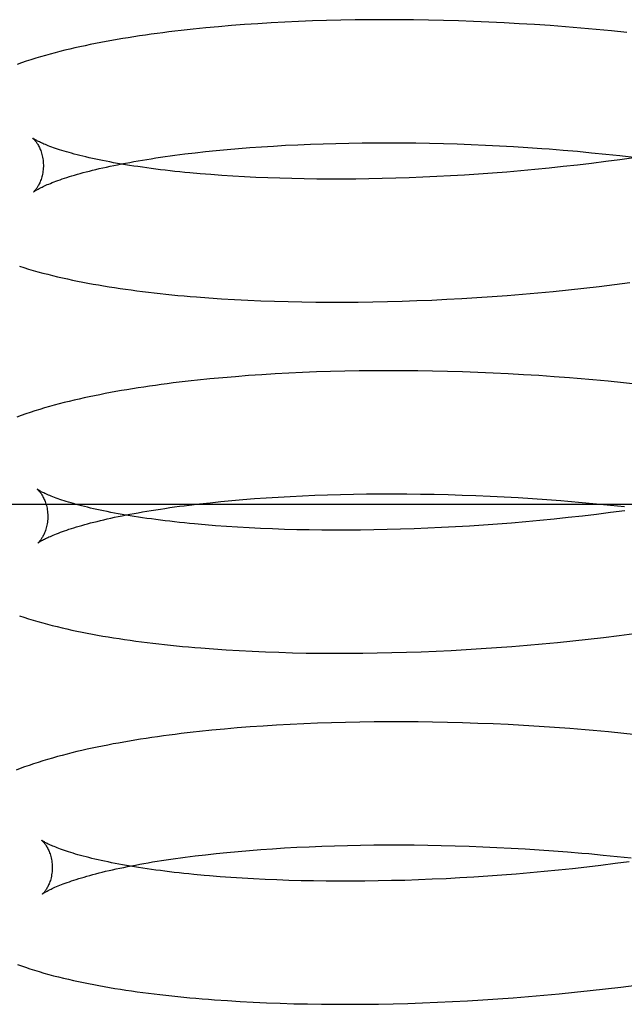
# Model space of a CAD drawing. Header units: inches. Extents: x 0 to 215, y 0 to 139.
# Tile 33 of 96: x 38.6738 to 38.7716, y 53.1227 to 53.282. Entities that reach past the tile are written whole.
import ezdxf

# ---------------------------------------------------------------- set-up
doc = ezdxf.new("R2010")
doc.units = ezdxf.units.IN
doc.header["$LTSCALE"] = 11.804375
doc.header["$MEASUREMENT"] = 0
doc.linetypes.add('HIDDEN', pattern=[0.2, 0.1, -0.1])
doc.layers.add('DEFAULT_2', color=8, linetype='HIDDEN')

msp = doc.modelspace()

# ---------------------------------------------------------------- linework, layer by layer
at = {"layer": 'DEFAULT_2', "color": 8, "linetype": 'HIDDEN'}
for p, q in [((38.7167, 53.2816), (38.71451, 53.28148)), ((38.71893, 53.2817), (38.7167, 53.2816)), ((38.72118, 53.28179), (38.71893, 53.2817)), ((38.72345, 53.28186), (38.72118, 53.28179)), ((38.72575, 53.28192), (38.72345, 53.28186)), ((38.72807, 53.28196), (38.72575, 53.28192)), ((38.73041, 53.28198), (38.72807, 53.28196)), ((38.73276, 53.28199), (38.73041, 53.28198)), ((38.73514, 53.28199), (38.73276, 53.28199)), ((38.73753, 53.28197), (38.73514, 53.28199)), ((38.73994, 53.28193), (38.73753, 53.28197)), ((38.74236, 53.28187), (38.73994, 53.28193)), ((38.7448, 53.2818), (38.74236, 53.28187)), ((38.74724, 53.28171), (38.7448, 53.2818)), ((38.7497, 53.28161), (38.74724, 53.28171)), ((38.75216, 53.28149), (38.7497, 53.28161)), ((38.70394, 53.28067), (38.70192, 53.28047)), ((38.70599, 53.28086), (38.70394, 53.28067)), ((38.70808, 53.28104), (38.70599, 53.28086)), ((38.71019, 53.2812), (38.70808, 53.28104)), ((38.71233, 53.28135), (38.71019, 53.2812)), ((38.71451, 53.28148), (38.71233, 53.28135)), ((38.75463, 53.28135), (38.75216, 53.28149)), ((38.75711, 53.2812), (38.75463, 53.28135)), ((38.7596, 53.28103), (38.75711, 53.2812)), ((38.76208, 53.28084), (38.7596, 53.28103)), ((38.76457, 53.28064), (38.76208, 53.28084)), ((38.76706, 53.28041), (38.76457, 53.28064)), ((38.76954, 53.28018), (38.76706, 53.28041)), ((38.77203, 53.27992), (38.76954, 53.28018)), ((38.70389, 53.26065), (38.70563, 53.26083)), ((38.70563, 53.26083), (38.7074, 53.261)), ((38.7074, 53.261), (38.70922, 53.26116)), ((38.70922, 53.26116), (38.71107, 53.2613)), ((38.71107, 53.2613), (38.71296, 53.26144)), ((38.71296, 53.26144), (38.71488, 53.26156)), ((38.71488, 53.26156), (38.71684, 53.26167)), ((38.71684, 53.26167), (38.71883, 53.26177)), ((38.71883, 53.26177), (38.72085, 53.26185)), ((38.72085, 53.26185), (38.7229, 53.26193)), ((38.7229, 53.26193), (38.72497, 53.26199)), ((38.72497, 53.26199), (38.72707, 53.26203)), ((38.72707, 53.26203), (38.7292, 53.26206)), ((38.7292, 53.26206), (38.73134, 53.26208)), ((38.73134, 53.26208), (38.73351, 53.26208)), ((38.73351, 53.26208), (38.7357, 53.26207)), ((38.7357, 53.26207), (38.73791, 53.26205)), ((38.73791, 53.26205), (38.74013, 53.26201)), ((38.74013, 53.26201), (38.74236, 53.26196)), ((38.74236, 53.26196), (38.74461, 53.26189)), ((38.74461, 53.26189), (38.74687, 53.2618)), ((38.74687, 53.2618), (38.74914, 53.26171)), ((38.74914, 53.26171), (38.75142, 53.26159)), ((38.75142, 53.26159), (38.75371, 53.26146)), ((38.75371, 53.26146), (38.756, 53.26132)), ((38.75944, 53.26108), (38.76173, 53.26089)), ((38.76173, 53.26089), (38.76403, 53.2607)), ((38.70054, 53.26027), (38.7022, 53.26047)), ((38.7022, 53.26047), (38.70389, 53.26065)), ((38.76403, 53.2607), (38.76632, 53.26048)), ((38.76632, 53.26048), (38.76861, 53.26026)), ((38.77088, 53.25933), (38.7686, 53.25903)), ((38.76861, 53.26026), (38.77089, 53.26002)), ((38.77315, 53.25964), (38.77088, 53.25933)), ((38.77089, 53.26002), (38.77317, 53.25976)), ((38.75717, 53.25775), (38.75488, 53.25755)), ((38.75946, 53.25798), (38.75717, 53.25775)), ((38.76175, 53.25822), (38.75946, 53.25798)), ((38.76404, 53.25847), (38.76175, 53.25822)), ((38.76632, 53.25874), (38.76404, 53.25847)), ((38.7686, 53.25903), (38.76632, 53.25874)), ((38.70477, 53.25693), (38.70305, 53.25707)), ((38.70653, 53.2568), (38.70477, 53.25693)), ((38.70833, 53.25668), (38.70653, 53.2568)), ((38.71017, 53.25658), (38.70833, 53.25668)), ((38.71204, 53.25648), (38.71017, 53.25658)), ((38.71395, 53.2564), (38.71204, 53.25648)), ((38.71589, 53.25634), (38.71395, 53.2564)), ((38.71787, 53.25628), (38.71589, 53.25634)), ((38.71987, 53.25624), (38.71787, 53.25628)), ((38.72191, 53.25621), (38.71987, 53.25624)), ((38.72397, 53.2562), (38.72191, 53.25621)), ((38.72606, 53.2562), (38.72397, 53.2562)), ((38.72818, 53.25621), (38.72606, 53.2562)), ((38.73031, 53.25624), (38.72818, 53.25621)), ((38.73247, 53.25629), (38.73031, 53.25624)), ((38.73465, 53.25635), (38.73247, 53.25629)), ((38.73684, 53.25642), (38.73465, 53.25635)), ((38.73906, 53.25651), (38.73684, 53.25642)), ((38.74128, 53.25661), (38.73906, 53.25651)), ((38.74353, 53.25673), (38.74128, 53.25661)), ((38.74578, 53.25686), (38.74353, 53.25673)), ((38.74804, 53.25701), (38.74578, 53.25686)), ((38.75031, 53.25717), (38.74804, 53.25701)), ((38.75259, 53.25735), (38.75031, 53.25717)), ((38.75488, 53.25755), (38.75259, 53.25735)), ((38.76259, 53.23829), (38.76507, 53.23855)), ((38.76507, 53.23855), (38.76755, 53.23884)), ((38.76755, 53.23884), (38.77003, 53.23914)), ((38.77003, 53.23914), (38.77251, 53.23946)), ((38.70444, 53.23699), (38.7065, 53.23685)), ((38.74532, 53.23689), (38.74777, 53.23704)), ((38.74777, 53.23704), (38.75022, 53.2372)), ((38.75022, 53.2372), (38.75268, 53.23739)), ((38.75268, 53.23739), (38.75515, 53.23759)), ((38.75515, 53.23759), (38.75763, 53.2378)), ((38.75763, 53.2378), (38.7601, 53.23804)), ((38.7601, 53.23804), (38.76259, 53.23829)), ((38.7065, 53.23685), (38.70859, 53.23672)), ((38.70859, 53.23672), (38.71071, 53.23662)), ((38.71071, 53.23662), (38.71285, 53.23652)), ((38.71285, 53.23652), (38.71503, 53.23644)), ((38.71503, 53.23644), (38.71723, 53.23638)), ((38.71723, 53.23638), (38.71945, 53.23634)), ((38.71945, 53.23634), (38.72171, 53.2363)), ((38.72171, 53.2363), (38.72398, 53.23629)), ((38.72398, 53.23629), (38.72628, 53.23629)), ((38.72628, 53.23629), (38.7286, 53.23631)), ((38.7286, 53.23631), (38.73094, 53.23634)), ((38.73094, 53.23634), (38.7333, 53.23639)), ((38.7333, 53.23639), (38.73567, 53.23646)), ((38.73567, 53.23646), (38.73806, 53.23654)), ((38.73806, 53.23654), (38.74047, 53.23664)), ((38.74047, 53.23664), (38.74289, 53.23676)), ((38.74289, 53.23676), (38.74532, 53.23689)), ((38.70875, 53.22424), (38.70667, 53.22407)), ((38.71086, 53.22441), (38.70875, 53.22424)), ((38.71301, 53.22455), (38.71086, 53.22441)), ((38.71518, 53.22469), (38.71301, 53.22455)), ((38.71738, 53.22481), (38.71518, 53.22469)), ((38.7196, 53.22491), (38.71738, 53.22481)), ((38.72185, 53.225), (38.7196, 53.22491)), ((38.72412, 53.22507), (38.72185, 53.225)), ((38.72642, 53.22513), (38.72412, 53.22507)), ((38.72874, 53.22517), (38.72642, 53.22513)), ((38.73108, 53.22519), (38.72874, 53.22517)), ((38.73344, 53.2252), (38.73108, 53.22519)), ((38.73581, 53.2252), (38.73344, 53.2252)), ((38.73821, 53.22518), (38.73581, 53.2252)), ((38.74061, 53.22514), (38.73821, 53.22518)), ((38.74304, 53.22508), (38.74061, 53.22514)), ((38.74547, 53.22501), (38.74304, 53.22508)), ((38.74792, 53.22493), (38.74547, 53.22501)), ((38.75038, 53.22482), (38.74792, 53.22493)), ((38.75284, 53.2247), (38.75038, 53.22482)), ((38.75531, 53.22456), (38.75284, 53.2247)), ((38.75779, 53.22441), (38.75531, 53.22456)), ((38.76028, 53.22424), (38.75779, 53.22441)), ((38.70461, 53.22388), (38.70259, 53.22367)), ((38.70667, 53.22407), (38.70461, 53.22388)), ((38.7665, 53.22374), (38.76401, 53.22395)), ((38.76899, 53.22351), (38.7665, 53.22374)), ((38.77147, 53.22326), (38.76899, 53.22351)), ((38.77396, 53.223), (38.77147, 53.22326)), ((38.71957, 53.20498), (38.72159, 53.20506)), ((38.72159, 53.20506), (38.72364, 53.20514)), ((38.72364, 53.20514), (38.72572, 53.20519)), ((38.72572, 53.20519), (38.72782, 53.20524)), ((38.72782, 53.20524), (38.72994, 53.20527)), ((38.72994, 53.20527), (38.73209, 53.20529)), ((38.73209, 53.20529), (38.73426, 53.20529)), ((38.73426, 53.20529), (38.73645, 53.20528)), ((38.73645, 53.20528), (38.73866, 53.20526)), ((38.73866, 53.20526), (38.74088, 53.20522)), ((38.74088, 53.20522), (38.74312, 53.20516)), ((38.74312, 53.20516), (38.74537, 53.2051)), ((38.74537, 53.2051), (38.74763, 53.20501)), ((38.80789, 53.20354), (38.58789, 53.20354)), ((38.70127, 53.20348), (38.70292, 53.20367)), ((38.70292, 53.20367), (38.70462, 53.20386)), ((38.70462, 53.20386), (38.70635, 53.20404)), ((38.70635, 53.20404), (38.70813, 53.20421)), ((38.70813, 53.20421), (38.70995, 53.20437)), ((38.70995, 53.20437), (38.7118, 53.20451)), ((38.7118, 53.20451), (38.71369, 53.20465)), ((38.71369, 53.20465), (38.71562, 53.20477)), ((38.71562, 53.20477), (38.71758, 53.20488)), ((38.71758, 53.20488), (38.71957, 53.20498)), ((38.74763, 53.20501), (38.74991, 53.20491)), ((38.74991, 53.20491), (38.75219, 53.2048)), ((38.75219, 53.2048), (38.75447, 53.20467)), ((38.75447, 53.20467), (38.75676, 53.20453)), ((38.75676, 53.20453), (38.75906, 53.20437)), ((38.7625, 53.2041), (38.7648, 53.2039)), ((38.7648, 53.2039), (38.76709, 53.20369)), ((38.76709, 53.20369), (38.76938, 53.20346)), ((38.76712, 53.20196), (38.76483, 53.20169)), ((38.7694, 53.20225), (38.76712, 53.20196)), ((38.76938, 53.20346), (38.77167, 53.20322)), ((38.77168, 53.20255), (38.7694, 53.20225)), ((38.7511, 53.20039), (38.74883, 53.20022)), ((38.75338, 53.20057), (38.7511, 53.20039)), ((38.75567, 53.20076), (38.75338, 53.20057)), ((38.75796, 53.20097), (38.75567, 53.20076)), ((38.76025, 53.2012), (38.75796, 53.20097)), ((38.76254, 53.20144), (38.76025, 53.2012)), ((38.76483, 53.20169), (38.76254, 53.20144)), ((38.70553, 53.20013), (38.70381, 53.20027)), ((38.70729, 53.20001), (38.70553, 53.20013)), ((38.70909, 53.19989), (38.70729, 53.20001)), ((38.71093, 53.19978), (38.70909, 53.19989)), ((38.7128, 53.19969), (38.71093, 53.19978)), ((38.71471, 53.19961), (38.7128, 53.19969)), ((38.71666, 53.19954), (38.71471, 53.19961)), ((38.71864, 53.19949), (38.71666, 53.19954)), ((38.72064, 53.19945), (38.71864, 53.19949)), ((38.72268, 53.19942), (38.72064, 53.19945)), ((38.72475, 53.19941), (38.72268, 53.19942)), ((38.72684, 53.19941), (38.72475, 53.19941)), ((38.72895, 53.19942), (38.72684, 53.19941)), ((38.73109, 53.19945), (38.72895, 53.19942)), ((38.73325, 53.1995), (38.73109, 53.19945)), ((38.73543, 53.19956), (38.73325, 53.1995)), ((38.73762, 53.19963), (38.73543, 53.19956)), ((38.73984, 53.19972), (38.73762, 53.19963)), ((38.74207, 53.19982), (38.73984, 53.19972)), ((38.74431, 53.19994), (38.74207, 53.19982)), ((38.74656, 53.20007), (38.74431, 53.19994)), ((38.74883, 53.20022), (38.74656, 53.20007)), ((38.75835, 53.18101), (38.76083, 53.18124)), ((38.76083, 53.18124), (38.76331, 53.1815)), ((38.76331, 53.1815), (38.76579, 53.18176)), ((38.76579, 53.18176), (38.76827, 53.18205)), ((38.76827, 53.18205), (38.77076, 53.18235)), ((38.77076, 53.18235), (38.77323, 53.18267)), ((38.70517, 53.1802), (38.70723, 53.18006)), ((38.70723, 53.18006), (38.70932, 53.17993)), ((38.70932, 53.17993), (38.71144, 53.17982)), ((38.71144, 53.17982), (38.71358, 53.17973)), ((38.71358, 53.17973), (38.71576, 53.17965)), ((38.71576, 53.17965), (38.71796, 53.17959)), ((38.71796, 53.17959), (38.72018, 53.17954)), ((38.73167, 53.17955), (38.73402, 53.1796)), ((38.73402, 53.1796), (38.7364, 53.17967)), ((38.7364, 53.17967), (38.73879, 53.17975)), ((38.73879, 53.17975), (38.7412, 53.17985)), ((38.7412, 53.17985), (38.74362, 53.17996)), ((38.74362, 53.17996), (38.74605, 53.1801)), ((38.74605, 53.1801), (38.74849, 53.18025)), ((38.74849, 53.18025), (38.75095, 53.18041)), ((38.75095, 53.18041), (38.75341, 53.18059)), ((38.75341, 53.18059), (38.75588, 53.18079)), ((38.75588, 53.18079), (38.75835, 53.18101)), ((38.72018, 53.17954), (38.72243, 53.17951)), ((38.72243, 53.17951), (38.72471, 53.1795)), ((38.72471, 53.1795), (38.72701, 53.1795)), ((38.72701, 53.1795), (38.72933, 53.17952)), ((38.72933, 53.17952), (38.73167, 53.17955)), ((38.70491, 53.16704), (38.7029, 53.16684)), ((38.70694, 53.16724), (38.70491, 53.16704)), ((38.70901, 53.16742), (38.70694, 53.16724)), ((38.71111, 53.16758), (38.70901, 53.16742)), ((38.71323, 53.16773), (38.71111, 53.16758)), ((38.71539, 53.16787), (38.71323, 53.16773)), ((38.71757, 53.16799), (38.71539, 53.16787)), ((38.71978, 53.16809), (38.71757, 53.16799)), ((38.72201, 53.16818), (38.71978, 53.16809)), ((38.72427, 53.16826), (38.72201, 53.16818)), ((38.72655, 53.16832), (38.72427, 53.16826)), ((38.72886, 53.16837), (38.72655, 53.16832)), ((38.73118, 53.1684), (38.72886, 53.16837)), ((38.73352, 53.16841), (38.73118, 53.1684)), ((38.73588, 53.16841), (38.73352, 53.16841)), ((38.73826, 53.16839), (38.73588, 53.16841)), ((38.74059, 53.16836), (38.73826, 53.16839)), ((38.74302, 53.16831), (38.74059, 53.16836)), ((38.74546, 53.16824), (38.74302, 53.16831)), ((38.74791, 53.16816), (38.74546, 53.16824)), ((38.75038, 53.16806), (38.74791, 53.16816)), ((38.75285, 53.16795), (38.75038, 53.16806)), ((38.75533, 53.16781), (38.75285, 53.16795)), ((38.75782, 53.16766), (38.75533, 53.16781)), ((38.76031, 53.1675), (38.75782, 53.16766)), ((38.76281, 53.16731), (38.76031, 53.1675)), ((38.76906, 53.16678), (38.76656, 53.16701)), ((38.77156, 53.16654), (38.76906, 53.16678)), ((38.77405, 53.16627), (38.77156, 53.16654)), ((38.71098, 53.1476), (38.71285, 53.14775)), ((38.71285, 53.14775), (38.71475, 53.14788)), ((38.71475, 53.14788), (38.71669, 53.148)), ((38.71669, 53.148), (38.71866, 53.14811)), ((38.71866, 53.14811), (38.72066, 53.1482)), ((38.72066, 53.1482), (38.72269, 53.14829)), ((38.72269, 53.14829), (38.72476, 53.14836)), ((38.72476, 53.14836), (38.72684, 53.14841)), ((38.72684, 53.14841), (38.72896, 53.14846)), ((38.72896, 53.14846), (38.7311, 53.14849)), ((38.7311, 53.14849), (38.73326, 53.1485)), ((38.73326, 53.1485), (38.73544, 53.1485)), ((38.73544, 53.1485), (38.73764, 53.14849)), ((38.73764, 53.14849), (38.73986, 53.14846)), ((38.73986, 53.14846), (38.74201, 53.14842)), ((38.74201, 53.14842), (38.74425, 53.14836)), ((38.74425, 53.14836), (38.7465, 53.14829)), ((38.7465, 53.14829), (38.74875, 53.1482)), ((38.74875, 53.1482), (38.75102, 53.1481)), ((38.75102, 53.1481), (38.7533, 53.14799)), ((38.7533, 53.14799), (38.75558, 53.14786)), ((38.75558, 53.14786), (38.75787, 53.14771)), ((38.70224, 53.14672), (38.7039, 53.14691)), ((38.7039, 53.14691), (38.70561, 53.1471)), ((38.70561, 53.1471), (38.70736, 53.14728)), ((38.70736, 53.14728), (38.70915, 53.14745)), ((38.70915, 53.14745), (38.71098, 53.1476)), ((38.75787, 53.14771), (38.76016, 53.14755)), ((38.76016, 53.14755), (38.76245, 53.14737)), ((38.76588, 53.14708), (38.76817, 53.14686)), ((38.76817, 53.14686), (38.77046, 53.14663)), ((38.77046, 53.14663), (38.77273, 53.14639)), ((38.76326, 53.14464), (38.76097, 53.1444)), ((38.76555, 53.1449), (38.76326, 53.14464)), ((38.76783, 53.14517), (38.76555, 53.1449)), ((38.77012, 53.14546), (38.76783, 53.14517)), ((38.77239, 53.14576), (38.77012, 53.14546)), ((38.708, 53.14321), (38.70624, 53.14334)), ((38.70981, 53.1431), (38.708, 53.14321)), ((38.71165, 53.14299), (38.70981, 53.1431)), ((38.71352, 53.1429), (38.71165, 53.14299)), ((38.74279, 53.14303), (38.74056, 53.14293)), ((38.74503, 53.14315), (38.74279, 53.14303)), ((38.74728, 53.14328), (38.74503, 53.14315)), ((38.74955, 53.14343), (38.74728, 53.14328)), ((38.75182, 53.14359), (38.74955, 53.14343)), ((38.7541, 53.14377), (38.75182, 53.14359)), ((38.75638, 53.14397), (38.7541, 53.14377)), ((38.75867, 53.14418), (38.75638, 53.14397)), ((38.76097, 53.1444), (38.75867, 53.14418)), ((38.71543, 53.14282), (38.71352, 53.1429)), ((38.71738, 53.14275), (38.71543, 53.14282)), ((38.71935, 53.1427), (38.71738, 53.14275)), ((38.72136, 53.14266), (38.71935, 53.1427)), ((38.7234, 53.14263), (38.72136, 53.14266)), ((38.72546, 53.14262), (38.7234, 53.14263)), ((38.72755, 53.14262), (38.72546, 53.14262)), ((38.72967, 53.14263), (38.72755, 53.14262)), ((38.73181, 53.14266), (38.72967, 53.14263)), ((38.73397, 53.14271), (38.73181, 53.14266)), ((38.73614, 53.14276), (38.73397, 53.14271)), ((38.73834, 53.14284), (38.73614, 53.14276)), ((38.74056, 53.14293), (38.73834, 53.14284)), ((38.76856, 53.12521), (38.77105, 53.1255)), ((38.77105, 53.1255), (38.77353, 53.12582)), ((38.75365, 53.12377), (38.75612, 53.12396)), ((38.75612, 53.12396), (38.7586, 53.12418)), ((38.7586, 53.12418), (38.76109, 53.12441)), ((38.76109, 53.12441), (38.76358, 53.12466)), ((38.76358, 53.12466), (38.76607, 53.12492)), ((38.76607, 53.12492), (38.76856, 53.12521)), ((38.70742, 53.1233), (38.70951, 53.12317)), ((38.70951, 53.12317), (38.71162, 53.12306)), ((38.71162, 53.12306), (38.71377, 53.12296)), ((38.71377, 53.12296), (38.71594, 53.12288)), ((38.71594, 53.12288), (38.71815, 53.12281)), ((38.71815, 53.12281), (38.72037, 53.12276)), ((38.72037, 53.12276), (38.72263, 53.12273)), ((38.72263, 53.12273), (38.7249, 53.12271)), ((38.7249, 53.12271), (38.7272, 53.12271)), ((38.7272, 53.12271), (38.72952, 53.12272)), ((38.72952, 53.12272), (38.73186, 53.12275)), ((38.73186, 53.12275), (38.73423, 53.1228)), ((38.73423, 53.1228), (38.7366, 53.12286)), ((38.7366, 53.12286), (38.739, 53.12294)), ((38.739, 53.12294), (38.74141, 53.12304)), ((38.74141, 53.12304), (38.74383, 53.12315)), ((38.74383, 53.12315), (38.74627, 53.12328)), ((38.74627, 53.12328), (38.74872, 53.12342)), ((38.74872, 53.12342), (38.75118, 53.12359)), ((38.75118, 53.12359), (38.75365, 53.12377))]:
    msp.add_line(p, q, dxfattribs=at)
for points in [[(38.70192, 53.28047), (38.70092, 53.28036), (38.69993, 53.28025), (38.69895, 53.28013), (38.69798, 53.28001), (38.69701, 53.27989), (38.69606, 53.27976), (38.69511, 53.27963), (38.69417, 53.2795), (38.69324, 53.27936), (38.69232, 53.27922), (38.69141, 53.27908), (38.69051, 53.27893), (38.68961, 53.27878), (38.68872, 53.27862), (38.68784, 53.27846), (38.68697, 53.2783), (38.68611, 53.27813), (38.68526, 53.27796), (38.68442, 53.27778), (38.68359, 53.2776), (38.68276, 53.27742), (38.68195, 53.27723), (38.68115, 53.27704), (38.68035, 53.27684), (38.67956, 53.27664), (38.67877, 53.27643), (38.67799, 53.27621), (38.67721, 53.27599), (38.67643, 53.27576), (38.67566, 53.27552), (38.67489, 53.27527), (38.67414, 53.27502), (38.67341, 53.27477)], [(38.67599, 53.2628), (38.67598, 53.26281), (38.67597, 53.26282), (38.67597, 53.26282), (38.67598, 53.2628), (38.676, 53.26279), (38.67603, 53.26276), (38.67606, 53.26273), (38.6761, 53.26269), (38.67615, 53.26265), (38.67619, 53.26259), (38.67625, 53.26254), (38.6763, 53.26247), (38.67637, 53.26239), (38.67643, 53.26231), (38.6765, 53.26222), (38.67657, 53.26212), (38.67664, 53.26202), (38.67671, 53.2619), (38.67679, 53.26178), (38.67686, 53.26164), (38.67694, 53.2615), (38.67702, 53.26134), (38.67709, 53.26118), (38.67717, 53.261), (38.67724, 53.26082), (38.67731, 53.26062), (38.67737, 53.26041), (38.67744, 53.2602), (38.67749, 53.25997), (38.67754, 53.25974), (38.67758, 53.2595), (38.67762, 53.25925), (38.67764, 53.25899), (38.67766, 53.25873), (38.67767, 53.25849)], [(38.70305, 53.25707), (38.70137, 53.25722), (38.70055, 53.2573), (38.69974, 53.25738), (38.69894, 53.25746), (38.69815, 53.25755), (38.69738, 53.25764), (38.69661, 53.25773), (38.69586, 53.25782), (38.69512, 53.25792), (38.69439, 53.25802), (38.69368, 53.25812), (38.69297, 53.25822), (38.69228, 53.25832), (38.69161, 53.25843), (38.69094, 53.25853), (38.69029, 53.25864), (38.68965, 53.25875), (38.68903, 53.25886), (38.68842, 53.25898), (38.68783, 53.25909), (38.68725, 53.2592), (38.68668, 53.25932), (38.68613, 53.25944), (38.68559, 53.25955), (38.68506, 53.25967), (38.68456, 53.25979), (38.68406, 53.25991), (38.68358, 53.26002), (38.68312, 53.26014), (38.68267, 53.26026), (38.68224, 53.26038), (38.68182, 53.26049), (38.68141, 53.26061), (38.68103, 53.26073), (38.68065, 53.26084), (38.68029, 53.26095), (38.67995, 53.26106), (38.67963, 53.26118), (38.67931, 53.26128), (38.67902, 53.26139), (38.67874, 53.26149), (38.67847, 53.26159), (38.67822, 53.26169), (38.67799, 53.26179), (38.67776, 53.26188), (38.67756, 53.26197), (38.67736, 53.26206), (38.67719, 53.26214), (38.67702, 53.26222), (38.67687, 53.26229), (38.67673, 53.26236), (38.67661, 53.26243), (38.67649, 53.26249), (38.67639, 53.26255), (38.6763, 53.2626), (38.67622, 53.26265), (38.67616, 53.26269), (38.6761, 53.26272), (38.67606, 53.26276), (38.67602, 53.26278), (38.67599, 53.2628), (38.67599, 53.2628)], [(38.756, 53.26132), (38.75829, 53.26116), (38.75944, 53.26108)], [(38.67608, 53.25412), (38.67609, 53.25413), (38.6761, 53.25414), (38.67613, 53.25416), (38.67617, 53.25419), (38.67621, 53.25422), (38.67627, 53.25426), (38.67633, 53.2543), (38.67641, 53.25435), (38.6765, 53.25441), (38.6766, 53.25447), (38.67671, 53.25453), (38.67684, 53.2546), (38.67697, 53.25467), (38.67712, 53.25475), (38.67729, 53.25484), (38.67746, 53.25492), (38.67766, 53.25501), (38.67786, 53.25511), (38.67808, 53.25521), (38.67831, 53.25531), (38.67856, 53.25541), (38.67883, 53.25552), (38.6791, 53.25563), (38.6794, 53.25575), (38.67971, 53.25586), (38.68003, 53.25598), (38.68037, 53.2561), (38.68073, 53.25623), (38.6811, 53.25635), (38.68148, 53.25647), (38.68189, 53.2566), (38.6823, 53.25673), (38.68273, 53.25686), (38.68318, 53.25699), (38.68364, 53.25712), (38.68412, 53.25725), (38.68461, 53.25738), (38.68511, 53.25751), (38.68564, 53.25764), (38.68617, 53.25777), (38.68672, 53.2579), (38.68729, 53.25803), (38.68786, 53.25816), (38.68846, 53.25828), (38.68906, 53.25841), (38.68968, 53.25854), (38.69032, 53.25867), (38.69097, 53.25879), (38.69163, 53.25891), (38.6923, 53.25904), (38.69299, 53.25916), (38.69369, 53.25928), (38.6944, 53.25939), (38.69513, 53.25951), (38.69587, 53.25962), (38.69662, 53.25974), (38.69738, 53.25985), (38.69815, 53.25995), (38.69894, 53.26006), (38.69974, 53.26017), (38.70054, 53.26027)], [(38.67767, 53.25849), (38.67767, 53.25825), (38.67766, 53.25798), (38.67764, 53.25772), (38.67761, 53.25747), (38.67757, 53.25723), (38.67753, 53.25699), (38.67748, 53.25676), (38.67742, 53.25655), (38.67736, 53.25634), (38.67729, 53.25614), (38.67723, 53.25596), (38.67716, 53.25578), (38.67708, 53.25562), (38.67701, 53.25546), (38.67694, 53.25531), (38.67687, 53.25518), (38.67679, 53.25505), (38.67672, 53.25493), (38.67665, 53.25483), (38.67659, 53.25473), (38.67652, 53.25463), (38.67646, 53.25455), (38.6764, 53.25448), (38.67635, 53.25441), (38.6763, 53.25435), (38.67625, 53.2543), (38.67621, 53.25425), (38.67617, 53.25421), (38.67614, 53.25418), (38.67611, 53.25416), (38.67609, 53.25414), (38.67608, 53.25413), (38.67607, 53.25412)], [(38.67379, 53.24212), (38.67451, 53.24189), (38.67526, 53.24166), (38.67602, 53.24144), (38.6768, 53.24122), (38.67758, 53.241), (38.67837, 53.2408), (38.67917, 53.2406), (38.67997, 53.24041), (38.68077, 53.24022), (38.68157, 53.24005), (38.68238, 53.23987), (38.6832, 53.23971), (38.68403, 53.23954), (38.68486, 53.23938), (38.6857, 53.23923), (38.68656, 53.23908), (38.68742, 53.23893), (38.68829, 53.23879), (38.68918, 53.23865), (38.69007, 53.23852), (38.69097, 53.23839), (38.69187, 53.23827), (38.69279, 53.23814), (38.69372, 53.23803), (38.69465, 53.23791), (38.69559, 53.2378), (38.69654, 53.2377), (38.6975, 53.2376), (38.69847, 53.2375), (38.69944, 53.2374), (38.70043, 53.23731), (38.70142, 53.23723), (38.70242, 53.23714), (38.70444, 53.23699)], [(38.76401, 53.22395), (38.76276, 53.22405), (38.76028, 53.22424)], [(38.70259, 53.22367), (38.70159, 53.22356), (38.7006, 53.22345), (38.69962, 53.22333), (38.69865, 53.22322), (38.69769, 53.22309), (38.69673, 53.22297), (38.69578, 53.22284), (38.69484, 53.2227), (38.69391, 53.22257), (38.69299, 53.22242), (38.69208, 53.22228), (38.69118, 53.22213), (38.69028, 53.22198), (38.68939, 53.22182), (38.68851, 53.22166), (38.68765, 53.2215), (38.68679, 53.22133), (38.68594, 53.22116), (38.6851, 53.22098), (38.68427, 53.2208), (38.68345, 53.22062), (38.68263, 53.22043), (38.68183, 53.22024), (38.68103, 53.22004), (38.68023, 53.21984), (38.67944, 53.21962), (38.67865, 53.21941), (38.67786, 53.21918), (38.67708, 53.21895), (38.67631, 53.21871), (38.67556, 53.21846), (38.67482, 53.21822), (38.6741, 53.21796), (38.6734, 53.21771)], [(38.67671, 53.20601), (38.6767, 53.20602), (38.67669, 53.20603), (38.67669, 53.20602), (38.6767, 53.20601), (38.67672, 53.20599), (38.67675, 53.20597), (38.67678, 53.20594), (38.67682, 53.2059), (38.67687, 53.20586), (38.67691, 53.2058), (38.67697, 53.20574), (38.67702, 53.20568), (38.67708, 53.2056), (38.67715, 53.20552), (38.67722, 53.20543), (38.67729, 53.20533), (38.67736, 53.20523), (38.67743, 53.20511), (38.67751, 53.20499), (38.67758, 53.20485), (38.67766, 53.20471), (38.67774, 53.20455), (38.67781, 53.20439), (38.67789, 53.20421), (38.67796, 53.20403), (38.67803, 53.20383), (38.67809, 53.20362), (38.67816, 53.20341), (38.67821, 53.20318), (38.67826, 53.20295), (38.6783, 53.20271), (38.67834, 53.20246), (38.67836, 53.2022), (38.67838, 53.20194), (38.67839, 53.2017)], [(38.70381, 53.20027), (38.70213, 53.20042), (38.7013, 53.2005), (38.70049, 53.20059), (38.69969, 53.20067), (38.6989, 53.20076), (38.69813, 53.20085), (38.69736, 53.20094), (38.69661, 53.20103), (38.69587, 53.20113), (38.69514, 53.20122), (38.69442, 53.20132), (38.69372, 53.20142), (38.69303, 53.20153), (38.69235, 53.20163), (38.69169, 53.20174), (38.69103, 53.20185), (38.6904, 53.20196), (38.68977, 53.20207), (38.68916, 53.20218), (38.68857, 53.20229), (38.68798, 53.20241), (38.68742, 53.20252), (38.68686, 53.20264), (38.68632, 53.20276), (38.6858, 53.20287), (38.68529, 53.20299), (38.6848, 53.20311), (38.68432, 53.20323), (38.68385, 53.20335), (38.6834, 53.20346), (38.68297, 53.20358), (38.68255, 53.2037), (38.68214, 53.20382), (38.68176, 53.20393), (38.68138, 53.20405), (38.68102, 53.20416), (38.68068, 53.20427), (38.68035, 53.20438), (38.68004, 53.20449), (38.67974, 53.2046), (38.67946, 53.2047), (38.6792, 53.2048), (38.67895, 53.2049), (38.67871, 53.205), (38.67849, 53.20509), (38.67828, 53.20518), (38.67809, 53.20527), (38.67791, 53.20535), (38.67774, 53.20543), (38.67759, 53.2055), (38.67745, 53.20557), (38.67733, 53.20564), (38.67721, 53.2057), (38.67711, 53.20576), (38.67702, 53.20581), (38.67695, 53.20586), (38.67688, 53.2059), (38.67682, 53.20593), (38.67678, 53.20596), (38.67674, 53.20599), (38.67671, 53.20601), (38.67671, 53.20601)], [(38.6768, 53.19733), (38.67681, 53.19734), (38.67682, 53.19735), (38.67685, 53.19737), (38.67689, 53.1974), (38.67693, 53.19743), (38.67699, 53.19747), (38.67705, 53.19751), (38.67713, 53.19756), (38.67722, 53.19761), (38.67732, 53.19767), (38.67743, 53.19774), (38.67755, 53.19781), (38.67769, 53.19788), (38.67784, 53.19796), (38.678, 53.19804), (38.67818, 53.19813), (38.67837, 53.19822), (38.67858, 53.19832), (38.6788, 53.19841), (38.67903, 53.19852), (38.67928, 53.19862), (38.67954, 53.19873), (38.67982, 53.19884), (38.68011, 53.19895), (38.68042, 53.19907), (38.68075, 53.19919), (38.68109, 53.19931), (38.68144, 53.19943), (38.68181, 53.19956), (38.6822, 53.19968), (38.6826, 53.19981), (38.68302, 53.19994), (38.68345, 53.20006), (38.68389, 53.20019), (38.68436, 53.20032), (38.68483, 53.20045), (38.68532, 53.20058), (38.68583, 53.20071), (38.68635, 53.20084), (38.68689, 53.20098), (38.68744, 53.20111), (38.688, 53.20124), (38.68858, 53.20136), (38.68917, 53.20149), (38.68978, 53.20162), (38.6904, 53.20175), (38.69104, 53.20187), (38.69168, 53.202), (38.69235, 53.20212), (38.69302, 53.20224), (38.69371, 53.20236), (38.69441, 53.20248), (38.69512, 53.2026), (38.69585, 53.20272), (38.69659, 53.20283), (38.69734, 53.20294), (38.6981, 53.20306), (38.69888, 53.20316), (38.69966, 53.20327), (38.70046, 53.20337), (38.70127, 53.20348)], [(38.75906, 53.20437), (38.76136, 53.20419), (38.7625, 53.2041)], [(38.67839, 53.2017), (38.67839, 53.20146), (38.67838, 53.2012), (38.67836, 53.20094), (38.67833, 53.20069), (38.67829, 53.20045), (38.67825, 53.20021), (38.6782, 53.19999), (38.67814, 53.19977), (38.67808, 53.19956), (38.67802, 53.19936), (38.67795, 53.19918), (38.67788, 53.199), (38.67781, 53.19883), (38.67773, 53.19868), (38.67766, 53.19853), (38.67759, 53.19839), (38.67752, 53.19827), (38.67745, 53.19815), (38.67738, 53.19804), (38.67731, 53.19794), (38.67725, 53.19785), (38.67718, 53.19776), (38.67712, 53.19769), (38.67707, 53.19762), (38.67702, 53.19756), (38.67697, 53.19751), (38.67693, 53.19746), (38.67689, 53.19742), (38.67686, 53.19739), (38.67683, 53.19736), (38.67681, 53.19735), (38.6768, 53.19733), (38.67679, 53.19733)], [(38.6738, 53.18557), (38.67452, 53.18533), (38.67526, 53.18509), (38.67602, 53.18486), (38.67678, 53.18463), (38.67756, 53.18441), (38.67834, 53.1842), (38.67912, 53.184), (38.6799, 53.18381), (38.68069, 53.18362), (38.68148, 53.18343), (38.68228, 53.18326), (38.6831, 53.18308), (38.68392, 53.18292), (38.68475, 53.18275), (38.68559, 53.18259), (38.68644, 53.18244), (38.68729, 53.18229), (38.68816, 53.18214), (38.68903, 53.182), (38.68991, 53.18186), (38.6908, 53.18173), (38.6917, 53.1816), (38.69261, 53.18147), (38.69352, 53.18135), (38.69445, 53.18123), (38.69538, 53.18112), (38.69632, 53.18101), (38.69727, 53.18091), (38.69823, 53.1808), (38.6992, 53.18071), (38.70017, 53.18061), (38.70116, 53.18052), (38.70215, 53.18043), (38.70315, 53.18035), (38.70517, 53.1802)], [(38.7029, 53.16684), (38.70191, 53.16673), (38.70093, 53.16661), (38.69996, 53.1665), (38.69899, 53.16638), (38.69803, 53.16625), (38.69709, 53.16613), (38.69615, 53.16599), (38.69522, 53.16586), (38.69429, 53.16572), (38.69338, 53.16558), (38.69247, 53.16544), (38.69158, 53.16529), (38.69069, 53.16513), (38.68981, 53.16498), (38.68894, 53.16482), (38.68807, 53.16465), (38.68722, 53.16448), (38.68638, 53.16431), (38.68555, 53.16414), (38.68473, 53.16396), (38.68391, 53.16377), (38.6831, 53.16358), (38.6823, 53.16339), (38.68151, 53.16319), (38.68072, 53.16298), (38.67993, 53.16277), (38.67914, 53.16255), (38.67836, 53.16232), (38.67759, 53.16209), (38.67683, 53.16185), (38.67608, 53.16161), (38.67535, 53.16136), (38.67463, 53.16111), (38.67394, 53.16085), (38.67327, 53.1606)], [(38.76656, 53.16701), (38.76531, 53.16711), (38.76281, 53.16731)], [(38.67743, 53.14922), (38.67742, 53.14923), (38.67741, 53.14924), (38.67741, 53.14923), (38.67742, 53.14922), (38.67744, 53.1492), (38.67747, 53.14918), (38.6775, 53.14915), (38.67754, 53.14911), (38.67759, 53.14907), (38.67763, 53.14901), (38.67769, 53.14895), (38.67774, 53.14889), (38.6778, 53.14881), (38.67787, 53.14873), (38.67794, 53.14864), (38.67801, 53.14854), (38.67808, 53.14843), (38.67815, 53.14832), (38.67823, 53.14819), (38.6783, 53.14806), (38.67838, 53.14792), (38.67846, 53.14776), (38.67853, 53.1476), (38.67861, 53.14742), (38.67868, 53.14723), (38.67875, 53.14704), (38.67881, 53.14683), (38.67888, 53.14662), (38.67893, 53.14639), (38.67898, 53.14616), (38.67902, 53.14591), (38.67906, 53.14566), (38.67908, 53.14541), (38.6791, 53.14515), (38.67911, 53.14491)], [(38.70368, 53.14356), (38.70202, 53.14371), (38.70121, 53.14379), (38.70041, 53.14388), (38.69962, 53.14397), (38.69884, 53.14405), (38.69808, 53.14415), (38.69733, 53.14424), (38.69659, 53.14433), (38.69586, 53.14443), (38.69514, 53.14453), (38.69444, 53.14463), (38.69375, 53.14474), (38.69307, 53.14484), (38.6924, 53.14495), (38.69175, 53.14506), (38.69111, 53.14517), (38.69049, 53.14528), (38.68988, 53.14539), (38.68928, 53.1455), (38.6887, 53.14562), (38.68814, 53.14573), (38.68758, 53.14585), (38.68704, 53.14597), (38.68652, 53.14608), (38.68601, 53.1462), (38.68552, 53.14632), (38.68504, 53.14644), (38.68457, 53.14656), (38.68412, 53.14667), (38.68369, 53.14679), (38.68327, 53.14691), (38.68286, 53.14702), (38.68247, 53.14714), (38.6821, 53.14725), (38.68174, 53.14737), (38.6814, 53.14748), (38.68107, 53.14759), (38.68076, 53.1477), (38.68046, 53.14781), (38.68018, 53.14791), (38.67992, 53.14801), (38.67967, 53.14811), (38.67943, 53.14821), (38.67921, 53.1483), (38.679, 53.14839), (38.67881, 53.14847), (38.67863, 53.14856), (38.67846, 53.14864), (38.67831, 53.14871), (38.67817, 53.14878), (38.67805, 53.14885), (38.67793, 53.14891), (38.67783, 53.14897), (38.67774, 53.14902), (38.67767, 53.14906), (38.6776, 53.14911), (38.67754, 53.14914), (38.6775, 53.14917), (38.67746, 53.1492), (38.67743, 53.14922), (38.67743, 53.14922)], [(38.67752, 53.14054), (38.67752, 53.14054), (38.67753, 53.14055), (38.67755, 53.14056), (38.67757, 53.14058), (38.67761, 53.14061), (38.67766, 53.14064), (38.67771, 53.14068), (38.67778, 53.14072), (38.67786, 53.14077), (38.67795, 53.14083), (38.67805, 53.14089), (38.67817, 53.14096), (38.67829, 53.14103), (38.67843, 53.1411), (38.67858, 53.14118), (38.67875, 53.14126), (38.67893, 53.14135), (38.67912, 53.14144), (38.67933, 53.14154), (38.67955, 53.14164), (38.67979, 53.14174), (38.68004, 53.14185), (38.68031, 53.14196), (38.68059, 53.14207), (38.68089, 53.14218), (38.6812, 53.1423), (38.68153, 53.14242), (38.68188, 53.14254), (38.68224, 53.14267), (38.68261, 53.14279), (38.683, 53.14292), (38.68341, 53.14304), (38.68383, 53.14317), (38.68426, 53.1433), (38.68471, 53.14343), (38.68518, 53.14356), (38.68566, 53.14369), (38.68616, 53.14382), (38.68667, 53.14395), (38.6872, 53.14408), (38.68774, 53.14422), (38.68829, 53.14435), (38.68886, 53.14448), (38.68945, 53.14461), (38.69005, 53.14473), (38.69066, 53.14486), (38.69128, 53.14499), (38.69192, 53.14511), (38.69258, 53.14524), (38.69325, 53.14536), (38.69393, 53.14549), (38.69462, 53.14561), (38.69533, 53.14573), (38.69605, 53.14584), (38.69678, 53.14596), (38.69752, 53.14607), (38.69828, 53.14619), (38.69905, 53.1463), (38.69983, 53.1464), (38.70062, 53.14651), (38.70142, 53.14662), (38.70224, 53.14672)], [(38.76245, 53.14737), (38.76474, 53.14718), (38.76588, 53.14708)], [(38.67911, 53.14491), (38.67911, 53.14467), (38.6791, 53.14441), (38.67908, 53.14415), (38.67905, 53.1439), (38.67901, 53.14365), (38.67897, 53.14342), (38.67892, 53.14319), (38.67886, 53.14297), (38.6788, 53.14276), (38.67874, 53.14257), (38.67867, 53.14238), (38.6786, 53.1422), (38.67852, 53.14203), (38.67845, 53.14188), (38.67838, 53.14173), (38.67831, 53.14159), (38.67823, 53.14147), (38.67816, 53.14135), (38.67809, 53.14124), (38.67803, 53.14114), (38.67796, 53.14105), (38.6779, 53.14097), (38.67784, 53.14089), (38.67779, 53.14082), (38.67773, 53.14076), (38.67769, 53.14071), (38.67765, 53.14067), (38.67761, 53.14063), (38.67758, 53.1406), (38.67755, 53.14057), (38.67753, 53.14055), (38.67752, 53.14054), (38.67751, 53.14054)], [(38.70624, 53.14334), (38.70452, 53.14348), (38.70368, 53.14356)], [(38.67347, 53.12915), (38.67412, 53.12892), (38.67479, 53.12869), (38.6755, 53.12845), (38.67623, 53.12822), (38.67698, 53.12799), (38.67775, 53.12777), (38.67854, 53.12755), (38.67933, 53.12734), (38.68013, 53.12714), (38.68093, 53.12694), (38.68174, 53.12675), (38.68254, 53.12657), (38.68335, 53.12639), (38.68416, 53.12622), (38.68499, 53.12605), (38.68582, 53.12589), (38.68666, 53.12574), (38.68752, 53.12558), (38.68838, 53.12543), (38.68925, 53.12529), (38.69013, 53.12515), (38.69102, 53.12501), (38.69192, 53.12488), (38.69282, 53.12475), (38.69373, 53.12463), (38.69465, 53.12451), (38.69559, 53.12439), (38.69653, 53.12428), (38.69747, 53.12417), (38.69843, 53.12407), (38.6994, 53.12397), (38.70037, 53.12387), (38.70135, 53.12378), (38.70235, 53.12369), (38.70334, 53.1236), (38.70435, 53.12352), (38.70537, 53.12344), (38.70742, 53.1233)]]:
    msp.add_lwpolyline(points, dxfattribs=at)

doc.saveas('drawing.dxf')
